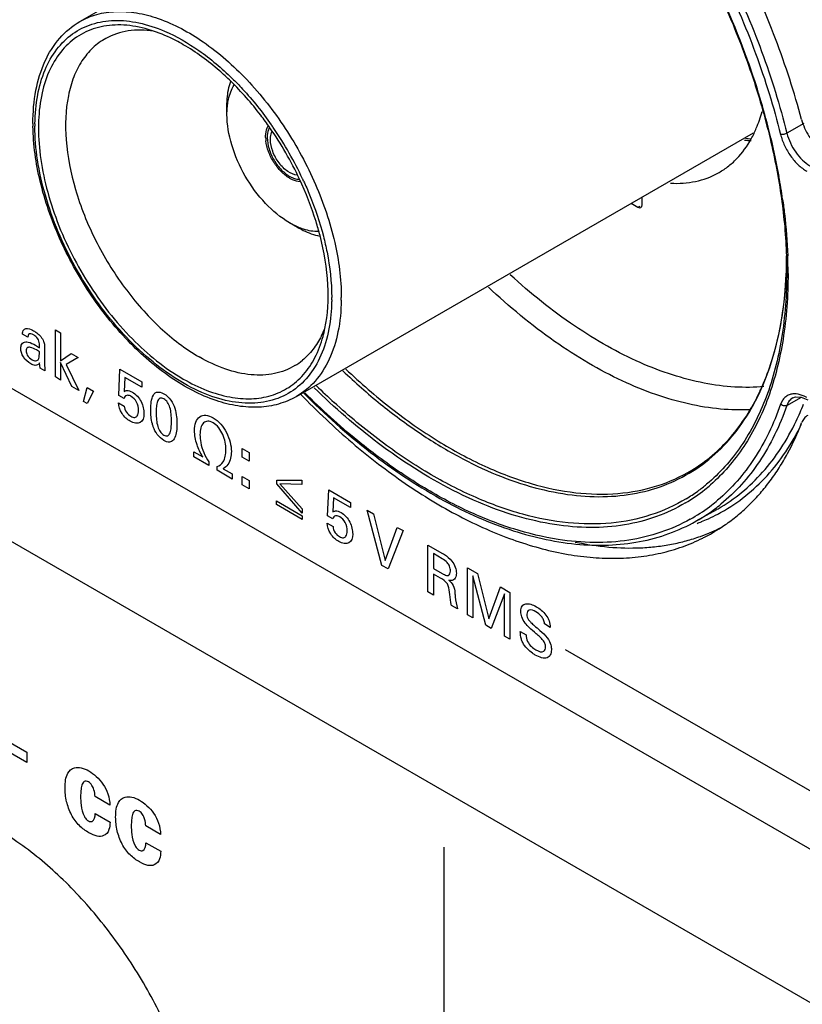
# Model space of a CAD drawing. Header units: inches. Extents: x 0 to 34, y 0 to 22.
# Tile 125 of 136: x 25.728 to 26.24, y 14.675 to 15.319. Entities that reach past the tile are written whole.
import ezdxf

# ---------------------------------------------------------------- set-up
doc = ezdxf.new("R2010")
doc.units = ezdxf.units.IN
doc.header["$LTSCALE"] = 1.87
doc.header["$MEASUREMENT"] = 0
doc.layers.get('0').update_dxf_attribs({"linetype": 'CONTINUOUS'})
doc.layers.add('02___PRT_ALL_AXES', color=7, linetype='CONTINUOUS')
doc.layers.add('SURFACES', color=7, linetype='CONTINUOUS')

msp = doc.modelspace()

# ---------------------------------------------------------------- linework, layer by layer
at = {"color": 40, "linetype": 'CONTINUOUS'}
for p, q in [((22.01252, 17.21976), (27.7666, 13.89743)), ((27.7666, 13.797), (22.01252, 17.11933)), ((25.73288, 15.11135), (25.72941, 15.11335)), ((25.75093, 15.11621), (25.75435, 15.11424)), ((25.75093, 15.08527), (25.75093, 15.11621)), ((25.75435, 15.11424), (25.75435, 15.09593)), ((25.73797, 15.10603), (25.74048, 15.10445)), ((25.74387, 15.10492), (25.74372, 15.09479)), ((25.74048, 15.10169), (25.73848, 15.10297)), ((25.75435, 15.09593), (25.76129, 15.10065)), ((25.76129, 15.10065), (25.76582, 15.09804)), ((25.74088, 15.09107), (25.74055, 15.09445)), ((25.74372, 15.09479), (25.74401, 15.08926)), ((25.76176, 15.07901), (25.75435, 15.09483)), ((25.75435, 15.09483), (25.75435, 15.08329)), ((25.76582, 15.09804), (25.75801, 15.09348)), ((25.75801, 15.09348), (25.7663, 15.07639)), ((25.74401, 15.08926), (25.74088, 15.09107)), ((25.79254, 15.07316), (25.7932, 15.09031)), ((25.7932, 15.09031), (25.80754, 15.08203)), ((25.75435, 15.08329), (25.75093, 15.08527)), ((25.7663, 15.07639), (25.76176, 15.07901)), ((25.79637, 15.08504), (25.79589, 15.07578)), ((25.80754, 15.07859), (25.79637, 15.08504)), ((25.80754, 15.08203), (25.80754, 15.07859)), ((25.76926, 15.06932), (25.77162, 15.07843)), ((25.77162, 15.07843), (25.7759, 15.07595)), ((25.7759, 15.07595), (25.77177, 15.06787)), ((25.79589, 15.07122), (25.79254, 15.07316)), ((25.77177, 15.06787), (25.76926, 15.06932)), ((25.79221, 15.06841), (25.79604, 15.0662)), ((25.84143, 15.03633), (25.84738, 15.03289)), ((25.84143, 15.03301), (25.84143, 15.03633)), ((25.87319, 15.03836), (25.87768, 15.03577)), ((25.87319, 15.03285), (25.87319, 15.03836)), ((25.87768, 15.03577), (25.87768, 15.03026)), ((25.85138, 15.02727), (25.84143, 15.03301)), ((25.84738, 15.03289), (25.84738, 15.03304)), ((25.85138, 15.0297), (25.85138, 15.02727)), ((25.87768, 15.03026), (25.87319, 15.03285)), ((25.85668, 15.02421), (25.85668, 15.02664)), ((25.86663, 15.01846), (25.85668, 15.02421)), ((25.86065, 15.02537), (25.86065, 15.02523)), ((25.86065, 15.02523), (25.86663, 15.02178)), ((25.86663, 15.02178), (25.86663, 15.01846)), ((25.87319, 15.02018), (25.87768, 15.01759)), ((25.87319, 15.01467), (25.87319, 15.02018)), ((25.87768, 15.01208), (25.87319, 15.01467)), ((25.87768, 15.01759), (25.87768, 15.01208)), ((25.89572, 15.01771), (25.91227, 15.01769)), ((25.89572, 15.01529), (25.89572, 15.01771)), ((25.9123, 14.99618), (25.89572, 15.01529)), ((25.91227, 15.01497), (25.89778, 15.01537)), ((25.89778, 15.01537), (25.89778, 15.01529)), ((25.89778, 15.01529), (25.9123, 14.9989)), ((25.91227, 15.01769), (25.91227, 15.01497)), ((25.92908, 14.99432), (25.92975, 15.01147)), ((25.92975, 15.01147), (25.94408, 15.0032)), ((25.89553, 15.00416), (25.91241, 14.99441)), ((25.89553, 15.00182), (25.89553, 15.00416)), ((25.91241, 14.99207), (25.89553, 15.00182)), ((25.93291, 15.0062), (25.93244, 14.99694)), ((25.94408, 14.99975), (25.93291, 15.0062)), ((25.94408, 15.0032), (25.94408, 14.99975)), ((25.9123, 14.9989), (25.9123, 14.99618)), ((25.95504, 14.99815), (25.95914, 14.99578)), ((25.96452, 14.96194), (25.95504, 14.99815)), ((25.95914, 14.99578), (25.96669, 14.96516)), ((25.91241, 14.99441), (25.91241, 14.99207)), ((25.92875, 14.98958), (25.93258, 14.98736)), ((25.93244, 14.99238), (25.92908, 14.99432)), ((25.96669, 14.96516), (25.97465, 14.98682)), ((25.97838, 14.98467), (25.96857, 14.9596)), ((25.97465, 14.98682), (25.97838, 14.98467)), ((25.99471, 14.97525), (26.00422, 14.96975)), ((25.99471, 14.94451), (25.99471, 14.97525)), ((26.00411, 14.96624), (25.99828, 14.9696)), ((25.99828, 14.9696), (25.99828, 14.95994)), ((25.96857, 14.9596), (25.96452, 14.96194)), ((25.99828, 14.95994), (26.00411, 14.95658)), ((26.02052, 14.96034), (26.02705, 14.95657)), ((26.02052, 14.9296), (26.02052, 14.96034)), ((26.02705, 14.95657), (26.03457, 14.9269)), ((26.003, 14.9536), (25.99836, 14.95627)), ((25.99836, 14.95627), (25.99836, 14.9424)), ((26.02411, 14.95503), (26.02411, 14.92754)), ((26.03251, 14.92269), (26.02411, 14.95503)), ((25.99836, 14.9424), (25.99471, 14.94451)), ((26.03457, 14.9269), (26.04227, 14.94778)), ((26.04227, 14.94778), (26.04836, 14.94427)), ((26.04836, 14.94427), (26.04836, 14.91353)), ((26.04475, 14.94329), (26.03601, 14.92066)), ((26.04475, 14.91562), (26.04475, 14.94329)), ((26.01399, 14.93338), (26.01004, 14.93566)), ((26.02411, 14.92754), (26.02052, 14.9296)), ((26.03601, 14.92066), (26.03251, 14.92269)), ((26.05514, 14.9186), (26.05898, 14.91638)), ((26.07475, 14.92136), (26.07092, 14.92358)), ((26.04836, 14.91353), (26.04475, 14.91562)), ((26.08457, 14.90684), (26.5034, 14.66502)), ((25.69184, 14.86301), (25.73235, 14.83962)), ((25.73235, 14.83288), (25.69184, 14.85628)), ((25.73235, 14.83962), (25.73235, 14.83288)), ((25.78654, 14.80495), (25.77692, 14.8105)), ((25.77706, 14.79947), (25.78674, 14.79388)), ((25.81969, 14.78581), (25.81007, 14.79136)), ((25.81021, 14.78033), (25.81989, 14.77474)), ((26.00506, 14.77735), (26.00506, 14.14925))]:
    msp.add_line(p, q, dxfattribs=at)
at = {"color": 7, "linetype": 'CONTINUOUS'}
for p, q in [((25.7669, 15.31796), (26.06454, 15.48982)), ((25.73755, 15.25106), (25.73755, 15.24942)), ((25.89222, 15.25042), (25.89236, 15.25022)), ((26.24065, 15.2513), (26.22957, 15.24488)), ((25.90864, 15.07248), (26.20766, 15.24513)), ((25.90476, 15.21635), (25.90624, 15.21565)), ((25.91264, 15.21511), (25.91274, 15.21489)), ((26.13476, 15.19799), (26.13476, 15.20304)), ((26.12774, 15.19898), (26.13211, 15.19646)), ((26.13211, 15.19646), (26.13345, 15.19718)), ((25.93172, 15.13576), (25.93172, 15.1374)), ((26.22661, 15.06985), (26.22546, 15.06742)), ((26.22674, 15.06662), (26.22546, 15.06742)), ((26.22957, 15.06669), (26.23914, 15.07205)), ((26.23349, 15.07167), (26.2334, 15.07162)), ((26.23894, 15.07213), (26.24317, 15.07038)), ((26.18342, 14.99837), (26.17004, 14.99084))]:
    msp.add_line(p, q, dxfattribs=at)
msp.add_lwpolyline([(26.2334, 15.07162), (26.23513, 15.07228), (26.23894, 15.07213)], dxfattribs=at)
for centre, radius, start, end in [((25.68233, 15.10455), 0.55444, 20.36219, 27.693), ((25.78769, 15.22986), 0.0864, 71.49011, 75.32542), ((25.71177, 15.11616), 0.52279, 19.7472, 20.29115), ((25.7349, 15.12427), 0.49828, 14.48405, 19.76918), ((25.87122, 15.25128), 0.13498, 180.00169, 180.79732), ((25.70148, 15.11653), 0.23116, 25.1601, 34.81474), ((25.70095, 15.11648), 0.2335, 34.27751, 34.94157), ((25.69823, 15.11465), 0.23678, 25.10358, 34.27281), ((25.76968, 15.13384), 0.46222, 13.52383, 14.41276), ((26.20826, 15.31294), 0.07286, 264.93296, 268.39568), ((26.21214, 15.31261), 0.07165, 262.2021, 265.23855), ((26.145, 15.27489), 0.06989, 331.21406, 334.43358), ((25.79155, 15.13902), 0.43975, 10.16495, 13.53391), ((25.70244, 15.11669), 0.2321, 24.66604, 25.0303), ((25.82409, 15.14512), 0.40664, 7.97725, 10.12916), ((25.90795, 15.15395), 0.32149, 0.9119, 1.89952), ((25.90094, 15.15255), 0.32938, 1.87849, 2.11312), ((25.90961, 15.15282), 0.32071, 0.23915, 1.88208), ((25.95021, 15.165), 0.27923, 357.67476, 358.9123), ((25.95107, 15.16497), 0.27836, 357.69219, 358.78187), ((25.91826, 15.15413), 0.31118, 0.00356, 0.9089), ((25.95561, 15.1648), 0.27382, 357.44469, 357.69093), ((25.92118, 15.15293), 0.30914, 0.00015, 0.22773), ((25.80586, 15.13735), 0.13212, 359.25516, 0.0014), ((25.86965, 15.13958), 0.06174, 333.58682, 338.59902), ((25.84457, 15.13409), 0.0845, 344.63981, 348.27698), ((25.88606, 15.1284), 0.04171, 301.17607, 309.49995), ((26.23715, 15.40111), 0.45041, 225.55029, 227.57811), ((26.07404, 15.14031), 0.1522, 335.4431, 336.30007), ((26.07616, 15.13934), 0.14987, 334.83328, 335.44244), ((26.082, 15.12979), 0.17027, 334.47541, 338.54083), ((26.10597, 15.10044), 0.11107, 305.99221, 309.79665), ((26.10547, 15.09963), 0.11275, 308.62863, 311.10557), ((26.10665, 15.09815), 0.11085, 300.64931, 308.63413), ((26.10702, 15.09904), 0.10932, 301.21784, 305.98287), ((26.10906, 15.09341), 0.11635, 307.77882, 310.20326), ((26.11253, 15.09244), 0.11677, 306.81994, 309.22085), ((26.11038, 15.09169), 0.11418, 300.29911, 307.7846), ((26.11355, 15.09107), 0.11506, 300.95899, 306.82233), ((26.13017, 15.09799), 0.11591, 294.4677, 297.90689), ((26.12746, 15.09775), 0.11405, 299.38266, 300.05196), ((26.13052, 15.09732), 0.11515, 297.91019, 299.17428), ((26.11101, 15.09068), 0.11299, 299.31776, 300.27993), ((26.11409, 15.09021), 0.11404, 299.38276, 300.94755), ((26.12919, 15.10026), 0.11838, 290.60889, 292.06319), ((26.12962, 15.09919), 0.11722, 292.06209, 294.46808)]:
    msp.add_arc(centre, radius, start, end, dxfattribs=at)
msp.add_ellipse((26.13211, 15.19952), major_axis=(-0.00188, 0.00325), ratio=0.577156, start_param=-3.926887, end_param=-2.356395, dxfattribs=at)
for points, knots in [([(26.02593, 15.53689), (26.03718, 15.52882), (26.05931, 15.51096), (26.09034, 15.48046), (26.11951, 15.44609), (26.14625, 15.40855), (26.17001, 15.36858), (26.19032, 15.32699), (26.20678, 15.28462), (26.21513, 15.25584), (26.21853, 15.24151)], [0, 0, 0, 0, 0.115512, 0.236849, 0.362637, 0.491281, 0.621079, 0.750276, 0.877124, 1, 1, 1, 1]), ([(26.12538, 15.44868), (26.13713, 15.43337), (26.15914, 15.40142), (26.18718, 15.35067), (26.20975, 15.29811), (26.22099, 15.26203), (26.22546, 15.24405)], [0, 0, 0, 0, 0.252618, 0.506721, 0.757533, 1, 1, 1, 1]), ([(26.12883, 15.45103), (26.14066, 15.4356), (26.16281, 15.4034), (26.19104, 15.35228), (26.21375, 15.29933), (26.22507, 15.26299), (26.22957, 15.24488)], [0, 0, 0, 0, 0.25264, 0.506739, 0.757539, 1, 1, 1, 1]), ([(25.7669, 15.31796), (25.77039, 15.31998), (25.77809, 15.32318), (25.79081, 15.32504), (25.80446, 15.32404), (25.8243, 15.31876), (25.84966, 15.30489), (25.87768, 15.28008), (25.90245, 15.24837), (25.92195, 15.21234), (25.9346, 15.17494), (25.93799, 15.14947), (25.93799, 15.13735)], [0, 0, 0, 0, 0.042859, 0.087488, 0.135321, 0.187285, 0.304551, 0.438224, 0.582572, 0.729729, 0.87132, 1, 1, 1, 1]), ([(25.73625, 15.25128), (25.73625, 15.25854), (25.73736, 15.27244), (25.74308, 15.29164), (25.75279, 15.30743), (25.76197, 15.31511), (25.7669, 15.31796)], [0, 0, 0, 0, 0.284403, 0.541829, 0.777187, 1, 1, 1, 1]), ([(25.73755, 15.25106), (25.73763, 15.25738), (25.73868, 15.26942), (25.74337, 15.28609), (25.75109, 15.29996), (25.76171, 15.31047), (25.77485, 15.31705), (25.78987, 15.31942), (25.80614, 15.31766), (25.81692, 15.31404), (25.82236, 15.3117)], [0, 0, 0, 0, 0.147094, 0.280019, 0.400488, 0.512604, 0.622557, 0.737144, 0.861888, 1, 1, 1, 1]), ([(25.80958, 15.31344), (25.80438, 15.31479), (25.79414, 15.31642), (25.77911, 15.31493), (25.76578, 15.30929), (25.75484, 15.29969), (25.74671, 15.28666), (25.74155, 15.27077), (25.7394, 15.25252), (25.74028, 15.23247), (25.74413, 15.21122), (25.75318, 15.18177), (25.77076, 15.1464), (25.799, 15.11013), (25.82239, 15.09103), (25.83463, 15.08396)], [0, 0, 0, 0, 0.051898, 0.099285, 0.144252, 0.189552, 0.237838, 0.290988, 0.349887, 0.414555, 0.484356, 0.558194, 0.711958, 0.863281, 1, 1, 1, 1]), ([(25.81514, 15.31164), (25.80966, 15.3125), (25.79882, 15.31282), (25.78841, 15.30946), (25.78393, 15.30699)], [0, 0, 0, 0, 0.520429, 1, 1, 1, 1]), ([(25.83463, 15.30286), (25.83302, 15.3038), (25.82674, 15.30724), (25.82014, 15.31011), (25.81512, 15.31179)], [0, 0, 0, 0, 0.26054, 1, 1, 1, 1]), ([(25.82236, 15.3117), (25.83024, 15.30831), (25.84599, 15.29918), (25.85984, 15.28744), (25.86662, 15.28079)], [0, 0, 0, 0, 0.474483, 1, 1, 1, 1]), ([(25.78393, 15.30699), (25.78084, 15.30528), (25.77496, 15.30096), (25.76784, 15.29227), (25.7625, 15.28158), (25.75764, 15.26432), (25.75689, 15.23906), (25.7633, 15.20693), (25.77641, 15.1742), (25.79517, 15.14356), (25.818, 15.1175), (25.83587, 15.10374), (25.84507, 15.09842)], [0, 0, 0, 0, 0.042862, 0.087381, 0.135041, 0.186816, 0.303771, 0.437335, 0.581786, 0.72919, 0.871074, 1, 1, 1, 1]), ([(25.8657, 15.27888), (25.86325, 15.28128), (25.85363, 15.29018), (25.843, 15.29803), (25.83463, 15.30286)], [0, 0, 0, 0, 0.262498, 1, 1, 1, 1]), ([(25.89126, 15.2485), (25.88932, 15.25128), (25.88152, 15.26198), (25.87275, 15.27198), (25.8657, 15.27888)], [0, 0, 0, 0, 0.255374, 1, 1, 1, 1]), ([(25.86662, 15.28079), (25.86893, 15.27853), (25.87816, 15.26902), (25.88647, 15.25863), (25.89222, 15.25042)], [0, 0, 0, 0, 0.244094, 1, 1, 1, 1]), ([(26.20804, 15.24473), (26.20858, 15.24584), (26.21066, 15.25049), (26.21229, 15.25535), (26.21328, 15.25908)], [0, 0, 0, 0, 0.242397, 1, 1, 1, 1]), ([(25.90864, 15.07248), (25.90499, 15.07037), (25.89701, 15.06703), (25.88391, 15.06502), (25.87, 15.06592), (25.85007, 15.07102), (25.82479, 15.08453), (25.79695, 15.1088), (25.77235, 15.13982), (25.75288, 15.17518), (25.74005, 15.21209), (25.73643, 15.23733), (25.73626, 15.2494)], [0, 0, 0, 0, 0.044928, 0.091268, 0.140262, 0.192802, 0.309815, 0.442122, 0.58475, 0.730384, 0.8711, 1, 1, 1, 1]), ([(25.93095, 15.12372), (25.93023, 15.11752), (25.92782, 15.10583), (25.92061, 15.09025), (25.91011, 15.07821), (25.89664, 15.07044), (25.88096, 15.06737), (25.86386, 15.06893), (25.84593, 15.07488), (25.82771, 15.08493), (25.80977, 15.09872), (25.78664, 15.12185), (25.76238, 15.15652), (25.7459, 15.19534), (25.73884, 15.22678), (25.73755, 15.24206), (25.73755, 15.24942)], [0, 0, 0, 0, 0.056375, 0.107027, 0.153508, 0.198443, 0.244932, 0.295594, 0.351975, 0.414518, 0.482798, 0.555773, 0.709473, 0.861971, 0.933534, 1, 1, 1, 1]), ([(25.89104, 15.24856), (25.89079, 15.24811), (25.88984, 15.24605), (25.88955, 15.24374), (25.88955, 15.24199)], [0, 0, 0, 0, 0.227201, 1, 1, 1, 1]), ([(25.88955, 15.24199), (25.88955, 15.23953), (25.89049, 15.23434), (25.89377, 15.22708), (25.89854, 15.22075), (25.90262, 15.21748), (25.90476, 15.21635)], [0, 0, 0, 0, 0.23851, 0.50266, 0.76538, 1, 1, 1, 1]), ([(25.89163, 15.24079), (25.89163, 15.2413), (25.89172, 15.24315), (25.89217, 15.24501), (25.8928, 15.2462)], [0, 0, 0, 0, 0.273647, 1, 1, 1, 1]), ([(25.90913, 15.21741), (25.90697, 15.21758), (25.90232, 15.21974), (25.89687, 15.22536), (25.89286, 15.23265), (25.89163, 15.23816), (25.89163, 15.24079)], [0, 0, 0, 0, 0.208616, 0.468808, 0.747068, 1, 1, 1, 1]), ([(26.18433, 15.21869), (26.18659, 15.21992), (26.19094, 15.22276), (26.19887, 15.22984), (26.20363, 15.23647), (26.20625, 15.24123)], [0, 0, 0, 0, 0.242264, 0.487695, 1, 1, 1, 1]), ([(26.21853, 15.24151), (26.22161, 15.22856), (26.2265, 15.20307), (26.22885, 15.17721), (26.22926, 15.16461)], [0, 0, 0, 0, 0.513621, 1, 1, 1, 1]), ([(26.22957, 15.24488), (26.22927, 15.24471), (26.22858, 15.24441), (26.22751, 15.24411), (26.22645, 15.24397), (26.22576, 15.24399), (26.22546, 15.24405)], [0, 0, 0, 0, 0.248116, 0.52094, 0.782589, 1, 1, 1, 1]), ([(26.22546, 15.24405), (26.22608, 15.24157), (26.22786, 15.23665), (26.23178, 15.22992), (26.23667, 15.22417), (26.24055, 15.22114), (26.24255, 15.21998)], [0, 0, 0, 0, 0.254048, 0.516236, 0.769867, 1, 1, 1, 1]), ([(26.22957, 15.24488), (26.23012, 15.24269), (26.23169, 15.23835), (26.23515, 15.23241), (26.23946, 15.22734), (26.24288, 15.22466), (26.24466, 15.22364)], [0, 0, 0, 0, 0.254051, 0.516216, 0.769834, 1, 1, 1, 1]), ([(25.90624, 15.21565), (25.9066, 15.2155), (25.90796, 15.215), (25.90941, 15.21472), (25.91047, 15.21469)], [0, 0, 0, 0, 0.267069, 1, 1, 1, 1]), ([(25.92412, 15.17785), (25.92332, 15.18095), (25.91973, 15.19356), (25.91491, 15.20583), (25.9107, 15.2148)], [0, 0, 0, 0, 0.244054, 1, 1, 1, 1]), ([(26.1535, 15.21216), (26.15895, 15.21187), (26.16968, 15.21252), (26.17982, 15.21621), (26.18433, 15.21869)], [0, 0, 0, 0, 0.514768, 1, 1, 1, 1]), ([(25.91336, 15.21355), (25.91473, 15.21058), (25.91983, 15.19883), (25.92393, 15.18664), (25.92631, 15.1774)], [0, 0, 0, 0, 0.255223, 1, 1, 1, 1]), ([(26.22679, 15.20155), (26.22723, 15.19843), (26.22879, 15.18619), (26.22976, 15.17388), (26.2301, 15.1647)], [0, 0, 0, 0, 0.255498, 1, 1, 1, 1]), ([(25.92731, 15.11692), (25.92927, 15.1263), (25.93029, 15.147), (25.92684, 15.16731), (25.92412, 15.17785)], [0, 0, 0, 0, 0.468221, 1, 1, 1, 1]), ([(25.92631, 15.1774), (25.92719, 15.17397), (25.93018, 15.16084), (25.93172, 15.14734), (25.93172, 15.1374)], [0, 0, 0, 0, 0.26254, 1, 1, 1, 1]), ([(25.93905, 15.08927), (25.94698, 15.08172), (25.96305, 15.06752), (25.98823, 15.04875), (26.01367, 15.03318), (26.03906, 15.021), (26.06407, 15.0124), (26.08839, 15.00748), (26.11172, 15.00635), (26.13374, 15.00905), (26.15413, 15.01561), (26.17258, 15.02593), (26.18876, 15.03987), (26.20246, 15.05716), (26.2135, 15.07755), (26.22177, 15.10073), (26.22719, 15.1264), (26.22883, 15.14438), (26.22921, 15.15367)], [0, 0, 0, 0, 0.081186, 0.158851, 0.232562, 0.302045, 0.367205, 0.428197, 0.485431, 0.53964, 0.591836, 0.643274, 0.695301, 0.749177, 0.805957, 0.866425, 0.931079, 1, 1, 1, 1]), ([(26.21458, 15.07896), (26.20823, 15.07839), (26.19507, 15.07827), (26.17496, 15.08092), (26.15421, 15.08636), (26.13301, 15.09451), (26.11159, 15.10531), (26.08237, 15.12344), (26.06174, 15.14007), (26.04853, 15.15223)], [0, 0, 0, 0, 0.102591, 0.210834, 0.325534, 0.4471, 0.575652, 0.710988, 1, 1, 1, 1]), ([(26.22944, 15.15415), (26.22944, 15.13957), (26.22747, 15.11165), (26.21769, 15.07275), (26.20369, 15.04476), (26.18937, 15.02643), (26.1813, 15.01863), (26.17706, 15.01511)], [0, 0, 0, 0, 0.28576, 0.545424, 0.781081, 0.892116, 1, 1, 1, 1]), ([(26.23032, 15.15293), (26.23032, 15.13852), (26.22841, 15.11093), (26.21894, 15.07242), (26.20541, 15.04456), (26.19153, 15.02615), (26.18371, 15.01826), (26.1796, 15.01468)], [0, 0, 0, 0, 0.285204, 0.544823, 0.780846, 0.892055, 1, 1, 1, 1]), ([(26.2134, 15.07913), (26.21575, 15.08447), (26.22454, 15.10805), (26.2283, 15.13331), (26.22916, 15.15259)], [0, 0, 0, 0, 0.232132, 1, 1, 1, 1]), ([(26.20606, 15.06387), (26.19941, 15.06352), (26.18566, 15.06387), (26.16474, 15.06728), (26.14319, 15.07354), (26.12125, 15.08257), (26.09912, 15.09428), (26.06901, 15.1137), (26.0478, 15.13132), (26.03422, 15.14416)], [0, 0, 0, 0, 0.102711, 0.211208, 0.32618, 0.447959, 0.576593, 0.711832, 1, 1, 1, 1]), ([(25.93797, 15.13563), (25.93788, 15.12864), (25.93666, 15.11534), (25.93104, 15.0971), (25.92181, 15.08229), (25.91322, 15.07512), (25.90863, 15.07248)], [0, 0, 0, 0, 0.288946, 0.547867, 0.7814, 1, 1, 1, 1]), ([(25.93172, 15.13576), (25.9317, 15.13473), (25.9316, 15.13071), (25.9313, 15.12669), (25.93095, 15.12372)], [0, 0, 0, 0, 0.255417, 1, 1, 1, 1]), ([(25.83463, 15.08396), (25.83956, 15.08111), (25.84938, 15.07629), (25.86443, 15.07179), (25.8788, 15.0705), (25.89213, 15.07256), (25.90396, 15.078), (25.91384, 15.08664), (25.92145, 15.09812), (25.92476, 15.10699), (25.92606, 15.1117)], [0, 0, 0, 0, 0.150365, 0.287585, 0.412706, 0.528566, 0.639782, 0.75204, 0.870774, 1, 1, 1, 1]), ([(25.92495, 15.11212), (25.9234, 15.10902), (25.91984, 15.10323), (25.91513, 15.09831), (25.91259, 15.09622)], [0, 0, 0, 0, 0.513429, 1, 1, 1, 1]), ([(25.90765, 15.09272), (25.90357, 15.09025), (25.89413, 15.08663), (25.87836, 15.08607), (25.86153, 15.09005), (25.85058, 15.09524), (25.84507, 15.09842)], [0, 0, 0, 0, 0.217817, 0.450683, 0.70981, 1, 1, 1, 1]), ([(25.94102, 15.09039), (25.95053, 15.08135), (25.96983, 15.06458), (26.00026, 15.04318), (26.03089, 15.02653), (26.06117, 15.01497), (26.09056, 15.00873), (26.11854, 15.00802), (26.14454, 15.01292), (26.16025, 15.02), (26.16742, 15.02434)], [0, 0, 0, 0, 0.15603, 0.303602, 0.441645, 0.569637, 0.687826, 0.79734, 0.900355, 1, 1, 1, 1]), ([(25.91334, 15.07485), (25.9271, 15.06097), (25.95526, 15.03575), (26.00039, 15.00534), (26.04567, 14.98456), (26.0766, 14.97736), (26.09144, 14.9759)], [0, 0, 0, 0, 0.282763, 0.545212, 0.784345, 1, 1, 1, 1]), ([(25.96035, 15.0344), (25.95637, 15.03741), (25.94026, 15.05011), (25.92507, 15.06398), (25.91411, 15.07497)], [0, 0, 0, 0, 0.24337, 1, 1, 1, 1]), ([(25.97665, 15.03155), (25.97178, 15.03486), (25.95196, 15.04909), (25.93351, 15.0652), (25.9203, 15.07818)], [0, 0, 0, 0, 0.241132, 1, 1, 1, 1]), ([(26.16742, 15.02434), (26.1721, 15.02718), (26.18111, 15.0337), (26.1931, 15.04563), (26.20352, 15.05969), (26.20922, 15.07012), (26.2118, 15.07561)], [0, 0, 0, 0, 0.238841, 0.482893, 0.735578, 1, 1, 1, 1]), ([(26.23563, 15.07415), (26.23471, 15.07424), (26.23291, 15.07421), (26.23035, 15.07345), (26.22817, 15.07197), (26.22707, 15.0706), (26.22661, 15.06985)], [0, 0, 0, 0, 0.261866, 0.507024, 0.74841, 1, 1, 1, 1]), ([(26.24255, 15.07175), (26.24198, 15.07208), (26.2398, 15.07322), (26.2374, 15.07398), (26.23563, 15.07415)], [0, 0, 0, 0, 0.271723, 1, 1, 1, 1]), ([(26.16368, 15.00555), (26.15638, 15.00113), (26.14043, 14.99388), (26.11406, 14.98865), (26.0857, 14.98899), (26.05588, 14.99482), (26.02512, 15.00596), (25.99394, 15.02218), (25.96286, 15.04317), (25.94308, 15.05969), (25.93331, 15.06861)], [0, 0, 0, 0, 0.100361, 0.203938, 0.313753, 0.431947, 0.559688, 0.697304, 0.844386, 1, 1, 1, 1]), ([(26.22546, 15.06742), (26.22324, 15.06105), (26.21821, 15.04882), (26.20869, 15.0319), (26.19744, 15.017), (26.18874, 15.00841), (26.18416, 15.00455)], [0, 0, 0, 0, 0.266052, 0.520098, 0.763874, 1, 1, 1, 1]), ([(26.22957, 15.06669), (26.22727, 15.06009), (26.22204, 15.04743), (26.21209, 15.02995), (26.2003, 15.01464), (26.19116, 15.0059), (26.18636, 15.00198)], [0, 0, 0, 0, 0.266369, 0.520418, 0.764014, 1, 1, 1, 1]), ([(26.22957, 15.06669), (26.22938, 15.06659), (26.22847, 15.06624), (26.22743, 15.06635), (26.22674, 15.06662)], [0, 0, 0, 0, 0.229662, 1, 1, 1, 1]), ([(26.2334, 15.07162), (26.23252, 15.07112), (26.2309, 15.06966), (26.22994, 15.06774), (26.22957, 15.06669)], [0, 0, 0, 0, 0.47733, 1, 1, 1, 1]), ([(26.18458, 14.99903), (26.18997, 15.00215), (26.20036, 15.00936), (26.21418, 15.02271), (26.22616, 15.03849), (26.2327, 15.05025), (26.23565, 15.05642)], [0, 0, 0, 0, 0.239925, 0.484099, 0.736452, 1, 1, 1, 1]), ([(26.18665, 14.99678), (26.19219, 14.99987), (26.20286, 15.00705), (26.21708, 15.02044), (26.22941, 15.03635), (26.23615, 15.04824), (26.2392, 15.05449)], [0, 0, 0, 0, 0.240251, 0.484447, 0.736641, 1, 1, 1, 1]), ([(26.07987, 14.9789), (26.07003, 14.98043), (26.04985, 14.98533), (26.01988, 14.99718), (25.98961, 15.01361), (25.97007, 15.02704), (25.96035, 15.0344)], [0, 0, 0, 0, 0.224729, 0.466312, 0.725005, 1, 1, 1, 1]), ([(26.16316, 15.00278), (26.15714, 14.99921), (26.14424, 14.99316), (26.1232, 14.9878), (26.10068, 14.98612), (26.07697, 14.98815), (26.05235, 14.99379), (26.0177, 15.00642), (25.99277, 15.02057), (25.97665, 15.03155)], [0, 0, 0, 0, 0.105524, 0.213404, 0.325867, 0.444696, 0.571103, 0.705785, 1, 1, 1, 1]), ([(26.16634, 14.99216), (26.1602, 14.98872), (26.1471, 14.9829), (26.12584, 14.97779), (26.10314, 14.97631), (26.0877, 14.97768), (26.07987, 14.9789)], [0, 0, 0, 0, 0.237111, 0.479859, 0.732926, 1, 1, 1, 1]), ([(26.09144, 14.9759), (26.09853, 14.9752), (26.11254, 14.97471), (26.13307, 14.97695), (26.1524, 14.98218), (26.16439, 14.98765), (26.17004, 14.99084)], [0, 0, 0, 0, 0.26349, 0.515847, 0.760187, 1, 1, 1, 1]), ([(25.75592, 14.50083), (25.75592, 14.51726), (25.75127, 14.55182), (25.73395, 14.60249), (25.70729, 14.65119), (25.6735, 14.69382), (25.63539, 14.72688), (25.60097, 14.74498), (25.5742, 14.75138), (25.55586, 14.75214), (25.53888, 14.74894), (25.52872, 14.74414), (25.52413, 14.74119)], [0, 0, 0, 0, 0.129248, 0.271533, 0.419274, 0.563863, 0.697276, 0.813799, 0.865311, 0.912738, 0.957117, 1, 1, 1, 1])]:
    msp.add_open_spline(points, degree=3, knots=knots, dxfattribs=at)
at = {"color": 40, "linetype": 'CONTINUOUS'}
for points, knots in [([(25.72941, 15.11335), (25.72944, 15.11363), (25.72957, 15.11499), (25.73006, 15.11615), (25.73071, 15.11665)], [0, 0, 0, 0, 0.208121, 1, 1, 1, 1]), ([(25.73071, 15.11665), (25.73178, 15.1174), (25.73406, 15.11687), (25.73616, 15.1158), (25.73668, 15.1155)], [0, 0, 0, 0, 0.754246, 1, 1, 1, 1]), ([(25.73661, 15.11282), (25.73547, 15.11347), (25.73334, 15.11402), (25.73291, 15.11207), (25.73288, 15.11135)], [0, 0, 0, 0, 0.639364, 1, 1, 1, 1]), ([(25.73981, 15.10956), (25.73928, 15.11068), (25.73802, 15.1119), (25.73688, 15.11266), (25.73661, 15.11282)], [0, 0, 0, 0, 0.763197, 1, 1, 1, 1]), ([(25.73668, 15.1155), (25.73735, 15.11511), (25.7397, 15.11356), (25.74243, 15.11081), (25.74324, 15.10856)], [0, 0, 0, 0, 0.279939, 1, 1, 1, 1]), ([(25.72831, 15.10394), (25.72831, 15.10499), (25.72877, 15.1073), (25.73045, 15.10823), (25.73156, 15.10833)], [0, 0, 0, 0, 0.417261, 1, 1, 1, 1]), ([(25.73156, 15.10833), (25.73207, 15.10836), (25.73414, 15.10806), (25.73637, 15.10695), (25.73797, 15.10603)], [0, 0, 0, 0, 0.267469, 1, 1, 1, 1]), ([(25.73848, 15.10297), (25.73719, 15.10371), (25.73513, 15.10476), (25.73243, 15.10488), (25.73182, 15.10337), (25.73182, 15.10247)], [0, 0, 0, 0, 0.45856, 0.724902, 1, 1, 1, 1]), ([(25.74048, 15.10445), (25.74048, 15.10503), (25.74048, 15.10659), (25.74038, 15.10843), (25.73981, 15.10956)], [0, 0, 0, 0, 0.35709, 1, 1, 1, 1]), ([(25.74324, 15.10856), (25.74337, 15.10819), (25.74378, 15.10692), (25.74387, 15.10571), (25.74387, 15.10492)], [0, 0, 0, 0, 0.294757, 1, 1, 1, 1]), ([(25.73484, 15.09388), (25.73313, 15.09486), (25.72969, 15.0977), (25.72831, 15.10232), (25.72831, 15.10394)], [0, 0, 0, 0, 0.547385, 1, 1, 1, 1]), ([(25.73182, 15.10247), (25.73182, 15.10163), (25.73248, 15.09902), (25.73455, 15.09719), (25.73565, 15.09656)], [0, 0, 0, 0, 0.398442, 1, 1, 1, 1]), ([(25.73959, 15.09658), (25.73977, 15.09681), (25.74052, 15.09812), (25.74044, 15.10018), (25.74048, 15.10169)], [0, 0, 0, 0, 0.206711, 1, 1, 1, 1]), ([(25.74055, 15.09445), (25.73991, 15.09345), (25.73817, 15.09233), (25.73579, 15.09332), (25.73484, 15.09388)], [0, 0, 0, 0, 0.585461, 1, 1, 1, 1]), ([(25.73565, 15.09656), (25.73644, 15.0961), (25.73801, 15.09552), (25.73919, 15.0961), (25.73959, 15.09658)], [0, 0, 0, 0, 0.519016, 1, 1, 1, 1]), ([(25.79589, 15.07578), (25.79645, 15.0761), (25.798, 15.07673), (25.80007, 15.07609), (25.80128, 15.07539)], [0, 0, 0, 0, 0.395344, 1, 1, 1, 1]), ([(25.79707, 15.07301), (25.79689, 15.07291), (25.79636, 15.07249), (25.79606, 15.07175), (25.79589, 15.07122)], [0, 0, 0, 0, 0.306147, 1, 1, 1, 1]), ([(25.8005, 15.07256), (25.80015, 15.07276), (25.79891, 15.07336), (25.7977, 15.07338), (25.79707, 15.07301)], [0, 0, 0, 0, 0.282288, 1, 1, 1, 1]), ([(25.80533, 15.06343), (25.80533, 15.06507), (25.80469, 15.0689), (25.80177, 15.07183), (25.8005, 15.07256)], [0, 0, 0, 0, 0.527761, 1, 1, 1, 1]), ([(25.80128, 15.07539), (25.80242, 15.07473), (25.80462, 15.073), (25.80804, 15.06793), (25.80891, 15.06365), (25.80891, 15.06128)], [0, 0, 0, 0, 0.271907, 0.512022, 1, 1, 1, 1]), ([(25.81335, 15.06361), (25.81335, 15.06505), (25.81347, 15.06819), (25.81432, 15.07258), (25.81684, 15.07608), (25.82023, 15.07531), (25.8219, 15.07434)], [0, 0, 0, 0, 0.208047, 0.465164, 0.719834, 1, 1, 1, 1]), ([(25.8219, 15.07434), (25.82349, 15.07343), (25.82665, 15.07067), (25.82933, 15.06467), (25.8303, 15.05933), (25.83045, 15.05598), (25.83045, 15.05442)], [0, 0, 0, 0, 0.272843, 0.515097, 0.767093, 1, 1, 1, 1]), ([(25.7998, 15.05636), (25.79796, 15.05743), (25.79397, 15.06081), (25.79229, 15.06626), (25.79221, 15.06841)], [0, 0, 0, 0, 0.503309, 1, 1, 1, 1]), ([(25.79604, 15.0662), (25.79607, 15.06498), (25.79715, 15.06193), (25.7993, 15.06015), (25.80028, 15.05958)], [0, 0, 0, 0, 0.515596, 1, 1, 1, 1]), ([(25.82194, 15.07091), (25.82099, 15.07146), (25.81896, 15.07178), (25.81753, 15.06925), (25.81697, 15.06581), (25.81689, 15.06315), (25.81689, 15.06178)], [0, 0, 0, 0, 0.222522, 0.452496, 0.721552, 1, 1, 1, 1]), ([(25.82688, 15.0561), (25.82688, 15.05772), (25.82678, 15.0607), (25.82613, 15.06493), (25.82458, 15.06879), (25.82278, 15.07043), (25.82194, 15.07091)], [0, 0, 0, 0, 0.331009, 0.596069, 0.801628, 1, 1, 1, 1]), ([(25.80891, 15.06128), (25.80891, 15.05868), (25.80718, 15.05396), (25.80217, 15.055), (25.7998, 15.05636)], [0, 0, 0, 0, 0.487278, 1, 1, 1, 1]), ([(25.80028, 15.05958), (25.8012, 15.05905), (25.80295, 15.05846), (25.80495, 15.0599), (25.80533, 15.06203), (25.80533, 15.06343)], [0, 0, 0, 0, 0.319083, 0.577236, 1, 1, 1, 1]), ([(25.815, 15.05257), (25.81477, 15.05324), (25.8136, 15.05709), (25.81335, 15.06078), (25.81335, 15.06361)], [0, 0, 0, 0, 0.174913, 1, 1, 1, 1]), ([(25.81689, 15.06178), (25.81689, 15.06025), (25.817, 15.05737), (25.81767, 15.05324), (25.81921, 15.04941), (25.82102, 15.04773), (25.82187, 15.04724)], [0, 0, 0, 0, 0.319711, 0.585191, 0.796552, 1, 1, 1, 1]), ([(25.842, 15.0502), (25.842, 15.05412), (25.84371, 15.05929), (25.84924, 15.06069), (25.85252, 15.05954), (25.85418, 15.05859)], [0, 0, 0, 0, 0.511773, 0.750787, 1, 1, 1, 1]), ([(25.82187, 15.04724), (25.82278, 15.04671), (25.82474, 15.0464), (25.82618, 15.0488), (25.82678, 15.05214), (25.82688, 15.05474), (25.82688, 15.0561)], [0, 0, 0, 0, 0.220246, 0.449344, 0.71821, 1, 1, 1, 1]), ([(25.83045, 15.05442), (25.83045, 15.05285), (25.83032, 15.04826), (25.82892, 15.04406), (25.82691, 15.04305)], [0, 0, 0, 0, 0.330265, 1, 1, 1, 1]), ([(25.85413, 15.05525), (25.85292, 15.05595), (25.85045, 15.05671), (25.84652, 15.05488), (25.84555, 15.0506), (25.84555, 15.04745)], [0, 0, 0, 0, 0.236574, 0.468937, 1, 1, 1, 1]), ([(25.86255, 15.03782), (25.86254, 15.03934), (25.86217, 15.04255), (25.86064, 15.04752), (25.85793, 15.0523), (25.85539, 15.05452), (25.85413, 15.05525)], [0, 0, 0, 0, 0.258424, 0.511489, 0.751339, 1, 1, 1, 1]), ([(25.85418, 15.05859), (25.85588, 15.0576), (25.85923, 15.05485), (25.86445, 15.04704), (25.86607, 15.04025), (25.86607, 15.03654)], [0, 0, 0, 0, 0.261603, 0.505441, 1, 1, 1, 1]), ([(25.82183, 15.04373), (25.82034, 15.04459), (25.81746, 15.0472), (25.81558, 15.05088), (25.815, 15.05257)], [0, 0, 0, 0, 0.532598, 1, 1, 1, 1]), ([(25.84738, 15.03304), (25.84583, 15.03551), (25.84302, 15.04144), (25.842, 15.04735), (25.842, 15.0502)], [0, 0, 0, 0, 0.455607, 1, 1, 1, 1]), ([(25.84555, 15.04745), (25.84555, 15.04582), (25.84608, 15.04017), (25.84861, 15.03332), (25.85138, 15.0297)], [0, 0, 0, 0, 0.3004, 1, 1, 1, 1]), ([(25.82691, 15.04305), (25.82649, 15.04284), (25.82499, 15.04243), (25.8231, 15.043), (25.82183, 15.04373)], [0, 0, 0, 0, 0.312582, 1, 1, 1, 1]), ([(25.85668, 15.02664), (25.8584, 15.02693), (25.86162, 15.02955), (25.86255, 15.03467), (25.86255, 15.03782)], [0, 0, 0, 0, 0.428857, 1, 1, 1, 1]), ([(25.86607, 15.03654), (25.86607, 15.03498), (25.86556, 15.03), (25.86313, 15.02633), (25.86065, 15.02537)], [0, 0, 0, 0, 0.294181, 1, 1, 1, 1]), ([(25.93244, 14.99694), (25.93299, 14.99726), (25.93454, 14.99789), (25.93661, 14.99726), (25.93782, 14.99656)], [0, 0, 0, 0, 0.394893, 1, 1, 1, 1]), ([(25.93782, 14.99656), (25.93896, 14.9959), (25.94116, 14.99417), (25.94457, 14.9891), (25.94545, 14.98481), (25.94545, 14.98244)], [0, 0, 0, 0, 0.271907, 0.512022, 1, 1, 1, 1]), ([(25.93634, 14.97753), (25.9345, 14.97859), (25.93051, 14.98197), (25.92882, 14.98743), (25.92875, 14.98958)], [0, 0, 0, 0, 0.503309, 1, 1, 1, 1]), ([(25.93362, 14.99417), (25.93344, 14.99407), (25.9329, 14.99366), (25.9326, 14.99292), (25.93244, 14.99238)], [0, 0, 0, 0, 0.307105, 1, 1, 1, 1]), ([(25.93704, 14.99372), (25.93669, 14.99393), (25.93545, 14.99452), (25.93424, 14.99454), (25.93362, 14.99417)], [0, 0, 0, 0, 0.282754, 1, 1, 1, 1]), ([(25.94187, 14.98459), (25.94187, 14.98623), (25.94123, 14.99006), (25.93831, 14.99299), (25.93704, 14.99372)], [0, 0, 0, 0, 0.52762, 1, 1, 1, 1]), ([(25.93258, 14.98736), (25.93261, 14.98614), (25.93369, 14.98309), (25.93585, 14.98131), (25.93682, 14.98074)], [0, 0, 0, 0, 0.515463, 1, 1, 1, 1]), ([(25.94545, 14.98244), (25.94545, 14.97985), (25.94372, 14.97512), (25.93871, 14.97616), (25.93634, 14.97753)], [0, 0, 0, 0, 0.487278, 1, 1, 1, 1]), ([(25.93682, 14.98074), (25.93774, 14.98021), (25.93949, 14.97962), (25.94149, 14.98106), (25.94187, 14.98319), (25.94187, 14.98459)], [0, 0, 0, 0, 0.319084, 0.577227, 1, 1, 1, 1]), ([(26.00422, 14.96975), (26.00464, 14.96951), (26.00672, 14.96829), (26.00893, 14.96663), (26.01034, 14.96477)], [0, 0, 0, 0, 0.200178, 1, 1, 1, 1]), ([(26.00942, 14.95819), (26.00942, 14.95918), (26.00914, 14.9612), (26.00702, 14.96445), (26.00519, 14.96561), (26.00411, 14.96624)], [0, 0, 0, 0, 0.330369, 0.581881, 1, 1, 1, 1]), ([(26.01034, 14.96477), (26.01126, 14.96357), (26.01281, 14.9608), (26.01329, 14.95801), (26.01329, 14.95681)], [0, 0, 0, 0, 0.50996, 1, 1, 1, 1]), ([(26.00411, 14.95658), (26.0043, 14.95647), (26.00548, 14.95582), (26.00676, 14.95514), (26.00761, 14.95524)], [0, 0, 0, 0, 0.163069, 1, 1, 1, 1]), ([(26.00761, 14.95524), (26.00779, 14.95525), (26.00888, 14.95551), (26.00942, 14.9569), (26.00942, 14.95819)], [0, 0, 0, 0, 0.153902, 1, 1, 1, 1]), ([(26.01329, 14.95681), (26.01329, 14.95628), (26.01314, 14.95439), (26.0123, 14.95296), (26.01141, 14.95245)], [0, 0, 0, 0, 0.265739, 1, 1, 1, 1]), ([(26.00883, 14.94449), (26.00867, 14.94618), (26.00809, 14.95052), (26.00452, 14.95272), (26.003, 14.9536)], [0, 0, 0, 0, 0.479224, 1, 1, 1, 1]), ([(26.01141, 14.95245), (26.01115, 14.95229), (26.01022, 14.95192), (26.00907, 14.95205), (26.00827, 14.95225)], [0, 0, 0, 0, 0.310362, 1, 1, 1, 1]), ([(26.00827, 14.95225), (26.00932, 14.95134), (26.01169, 14.94876), (26.01219, 14.94552), (26.01233, 14.944)], [0, 0, 0, 0, 0.463674, 1, 1, 1, 1]), ([(26.01004, 14.93566), (26.00987, 14.93634), (26.00933, 14.93935), (26.00906, 14.94224), (26.00883, 14.94449)], [0, 0, 0, 0, 0.225436, 1, 1, 1, 1]), ([(26.01233, 14.944), (26.01242, 14.9431), (26.01273, 14.93965), (26.01329, 14.93607), (26.01399, 14.93338)], [0, 0, 0, 0, 0.261363, 1, 1, 1, 1]), ([(26.05551, 14.93175), (26.05551, 14.93314), (26.05605, 14.93559), (26.05864, 14.93706), (26.06198, 14.93668), (26.06441, 14.93559), (26.06565, 14.93488)], [0, 0, 0, 0, 0.253833, 0.48907, 0.738004, 1, 1, 1, 1]), ([(26.05828, 14.92411), (26.05736, 14.92536), (26.05588, 14.92805), (26.05551, 14.93068), (26.05551, 14.93175)], [0, 0, 0, 0, 0.544984, 1, 1, 1, 1]), ([(26.06531, 14.9315), (26.06382, 14.93236), (26.06154, 14.93326), (26.05966, 14.93192), (26.05942, 14.93063), (26.05942, 14.92992)], [0, 0, 0, 0, 0.552743, 0.773296, 1, 1, 1, 1]), ([(26.07092, 14.92358), (26.07088, 14.92441), (26.07056, 14.92615), (26.06857, 14.92938), (26.06658, 14.93077), (26.06531, 14.9315)], [0, 0, 0, 0, 0.274374, 0.507589, 1, 1, 1, 1]), ([(26.06565, 14.93488), (26.06619, 14.93457), (26.06883, 14.9329), (26.07169, 14.93018), (26.07313, 14.92753)], [0, 0, 0, 0, 0.201954, 1, 1, 1, 1]), ([(26.05942, 14.92992), (26.05942, 14.92933), (26.05956, 14.92808), (26.06062, 14.92608), (26.06225, 14.92431), (26.0635, 14.92321), (26.06421, 14.9226)], [0, 0, 0, 0, 0.225052, 0.42883, 0.676028, 1, 1, 1, 1]), ([(26.07313, 14.92753), (26.07347, 14.92691), (26.07444, 14.92479), (26.07468, 14.9227), (26.07475, 14.92136)], [0, 0, 0, 0, 0.308519, 1, 1, 1, 1]), ([(26.05669, 14.91149), (26.05634, 14.91222), (26.05535, 14.91469), (26.05514, 14.91707), (26.05514, 14.9186)], [0, 0, 0, 0, 0.303479, 1, 1, 1, 1]), ([(26.0655, 14.91721), (26.06395, 14.91855), (26.06149, 14.92061), (26.05906, 14.92304), (26.05828, 14.92411)], [0, 0, 0, 0, 0.626907, 1, 1, 1, 1]), ([(26.06421, 14.9226), (26.06548, 14.92149), (26.06838, 14.91896), (26.07138, 14.91632), (26.0728, 14.9144)], [0, 0, 0, 0, 0.433445, 1, 1, 1, 1]), ([(26.06495, 14.90323), (26.06433, 14.90359), (26.06141, 14.90543), (26.05813, 14.90852), (26.05669, 14.91149)], [0, 0, 0, 0, 0.208268, 1, 1, 1, 1]), ([(26.05898, 14.91638), (26.05902, 14.91503), (26.05962, 14.91073), (26.06346, 14.90771), (26.06539, 14.90659)], [0, 0, 0, 0, 0.37304, 1, 1, 1, 1]), ([(26.07162, 14.90848), (26.07162, 14.90921), (26.0714, 14.9108), (26.0699, 14.91318), (26.06787, 14.91517), (26.06635, 14.91648), (26.0655, 14.91721)], [0, 0, 0, 0, 0.226794, 0.433037, 0.684822, 1, 1, 1, 1]), ([(26.0728, 14.9144), (26.07381, 14.91305), (26.07519, 14.91024), (26.07546, 14.9077), (26.07546, 14.90674)], [0, 0, 0, 0, 0.592977, 1, 1, 1, 1]), ([(26.07546, 14.90674), (26.07546, 14.90545), (26.07503, 14.90308), (26.07188, 14.90023), (26.06767, 14.90166), (26.06495, 14.90323)], [0, 0, 0, 0, 0.226272, 0.44957, 1, 1, 1, 1]), ([(26.06539, 14.90659), (26.06723, 14.90553), (26.07057, 14.90444), (26.07162, 14.90731), (26.07162, 14.90848)], [0, 0, 0, 0, 0.643348, 1, 1, 1, 1]), ([(25.75723, 14.81628), (25.75723, 14.81987), (25.75801, 14.82586), (25.76371, 14.8307), (25.76957, 14.82922), (25.77288, 14.8273)], [0, 0, 0, 0, 0.357509, 0.618764, 1, 1, 1, 1]), ([(25.77288, 14.8273), (25.77607, 14.82546), (25.78125, 14.82089), (25.78582, 14.81199), (25.78653, 14.80724), (25.78654, 14.80495)], [0, 0, 0, 0, 0.465934, 0.71154, 1, 1, 1, 1]), ([(25.76147, 14.79859), (25.76002, 14.80138), (25.75774, 14.80764), (25.75723, 14.81343), (25.75723, 14.81628)], [0, 0, 0, 0, 0.473701, 1, 1, 1, 1]), ([(25.77261, 14.82011), (25.77162, 14.82068), (25.76948, 14.82082), (25.76812, 14.81801), (25.76754, 14.81457), (25.76744, 14.812), (25.76744, 14.81077)], [0, 0, 0, 0, 0.230696, 0.478419, 0.752901, 1, 1, 1, 1]), ([(25.77692, 14.8105), (25.77679, 14.81196), (25.77649, 14.81438), (25.77502, 14.81807), (25.77341, 14.81965), (25.77261, 14.82011)], [0, 0, 0, 0, 0.438686, 0.710251, 1, 1, 1, 1]), ([(25.76744, 14.81077), (25.76744, 14.80887), (25.76772, 14.80469), (25.7686, 14.79986), (25.76989, 14.79748)], [0, 0, 0, 0, 0.461683, 1, 1, 1, 1]), ([(25.79037, 14.79714), (25.79037, 14.80073), (25.79116, 14.80673), (25.79685, 14.81156), (25.80271, 14.81008), (25.80603, 14.80816)], [0, 0, 0, 0, 0.357509, 0.618764, 1, 1, 1, 1]), ([(25.80603, 14.80816), (25.80922, 14.80632), (25.81439, 14.80176), (25.81896, 14.79286), (25.81967, 14.7881), (25.81969, 14.78581)], [0, 0, 0, 0, 0.465934, 0.71154, 1, 1, 1, 1]), ([(25.77288, 14.78688), (25.77078, 14.78809), (25.76651, 14.79103), (25.76285, 14.79599), (25.76147, 14.79859)], [0, 0, 0, 0, 0.501404, 1, 1, 1, 1]), ([(25.76989, 14.79748), (25.7701, 14.7971), (25.77085, 14.79591), (25.77188, 14.79504), (25.77255, 14.79465)], [0, 0, 0, 0, 0.313435, 1, 1, 1, 1]), ([(25.77255, 14.79465), (25.77344, 14.79413), (25.77635, 14.79386), (25.77693, 14.79731), (25.77706, 14.79947)], [0, 0, 0, 0, 0.315986, 1, 1, 1, 1]), ([(25.79462, 14.77946), (25.79317, 14.78224), (25.79089, 14.78851), (25.79037, 14.79429), (25.79037, 14.79714)], [0, 0, 0, 0, 0.473701, 1, 1, 1, 1]), ([(25.80576, 14.80097), (25.80476, 14.80154), (25.80262, 14.80168), (25.80126, 14.79887), (25.80068, 14.79543), (25.80059, 14.79286), (25.80059, 14.79163)], [0, 0, 0, 0, 0.230696, 0.478419, 0.752901, 1, 1, 1, 1]), ([(25.81007, 14.79136), (25.80994, 14.79282), (25.80964, 14.79524), (25.80817, 14.79893), (25.80656, 14.80051), (25.80576, 14.80097)], [0, 0, 0, 0, 0.438686, 0.710251, 1, 1, 1, 1]), ([(25.78674, 14.79388), (25.78666, 14.7921), (25.78626, 14.78804), (25.78403, 14.7856), (25.78243, 14.78496)], [0, 0, 0, 0, 0.430745, 1, 1, 1, 1]), ([(25.80059, 14.79163), (25.80059, 14.78973), (25.80086, 14.78555), (25.80174, 14.78072), (25.80304, 14.77834)], [0, 0, 0, 0, 0.461683, 1, 1, 1, 1]), ([(25.78243, 14.78496), (25.78124, 14.78446), (25.77818, 14.78424), (25.77472, 14.78582), (25.77288, 14.78688)], [0, 0, 0, 0, 0.461652, 1, 1, 1, 1]), ([(25.80603, 14.76774), (25.80393, 14.76895), (25.79966, 14.77189), (25.796, 14.77685), (25.79462, 14.77946)], [0, 0, 0, 0, 0.501404, 1, 1, 1, 1]), ([(25.80304, 14.77834), (25.80325, 14.77796), (25.80399, 14.77677), (25.80502, 14.7759), (25.8057, 14.77551)], [0, 0, 0, 0, 0.313435, 1, 1, 1, 1]), ([(25.8057, 14.77551), (25.80659, 14.77499), (25.8095, 14.77473), (25.81007, 14.77818), (25.81021, 14.78033)], [0, 0, 0, 0, 0.315986, 1, 1, 1, 1]), ([(25.81989, 14.77474), (25.8198, 14.77296), (25.81941, 14.76891), (25.81718, 14.76646), (25.81558, 14.76582)], [0, 0, 0, 0, 0.430745, 1, 1, 1, 1]), ([(25.81558, 14.76582), (25.81439, 14.76532), (25.81132, 14.7651), (25.80786, 14.76668), (25.80603, 14.76774)], [0, 0, 0, 0, 0.461652, 1, 1, 1, 1])]:
    msp.add_open_spline(points, degree=3, knots=knots, dxfattribs=at)
at = {"layer": '02___PRT_ALL_AXES', "color": 7, "linetype": 'CONTINUOUS'}
for centre, radius, start, end in [((26.12131, 15.08624), 0.11899, 303.28026, 305.36894), ((26.13224, 15.0948), 0.12095, 290.25788, 293.53934), ((26.12159, 15.08582), 0.1185, 297.1522, 300.00092), ((26.13288, 15.09332), 0.11934, 293.5442, 296.75836), ((26.1216, 15.0858), 0.11847, 300.0018, 303.28102), ((26.13187, 15.09579), 0.12201, 289.7069, 290.26002), ((26.12149, 15.08601), 0.11871, 296.53326, 297.15249)]:
    msp.add_arc(centre, radius, start, end, dxfattribs=at)
for points, knots in [([(26.23921, 15.25378), (26.23685, 15.26266), (26.23158, 15.28045), (26.22224, 15.30692), (26.21145, 15.33328), (26.19927, 15.35936), (26.18579, 15.38498), (26.1711, 15.40998), (26.15529, 15.43418), (26.14402, 15.44976), (26.13822, 15.45738)], [0, 0, 0, 0, 0.120519, 0.243382, 0.368085, 0.494092, 0.620849, 0.747796, 0.874366, 1, 1, 1, 1]), ([(26.23921, 15.25378), (26.23971, 15.25191), (26.24105, 15.24818), (26.24384, 15.24295), (26.24677, 15.23895), (26.24939, 15.23613), (26.25143, 15.23426), (26.25353, 15.23267), (26.25565, 15.23136), (26.25777, 15.23036), (26.25985, 15.22969), (26.26186, 15.22935), (26.26378, 15.22936), (26.26557, 15.22973), (26.26666, 15.23021), (26.26716, 15.2305)], [0, 0, 0, 0, 0.143637, 0.291792, 0.43833, 0.509166, 0.577443, 0.64259, 0.704165, 0.761888, 0.815686, 0.865743, 0.912551, 0.956929, 1, 1, 1, 1]), ([(25.91135, 15.07397), (25.91678, 15.06838), (25.92775, 15.05756), (25.94476, 15.04231), (25.96205, 15.02828), (25.97954, 15.01554), (25.99716, 15.00416), (26.01481, 14.9942), (26.0324, 14.98569), (26.04986, 14.97868), (26.06709, 14.97322), (26.08402, 14.96932), (26.10056, 14.96701), (26.11662, 14.9663), (26.13214, 14.9672), (26.14463, 14.96931), (26.15423, 14.97181), (26.1612, 14.97406), (26.16797, 14.9767), (26.17236, 14.97873), (26.17452, 14.97981)], [0, 0, 0, 0, 0.078556, 0.15537, 0.230242, 0.302998, 0.373491, 0.441605, 0.507264, 0.570431, 0.63112, 0.689398, 0.745388, 0.799281, 0.851333, 0.901866, 0.926691, 0.951284, 0.975701, 1, 1, 1, 1]), ([(26.24316, 15.06015), (26.24272, 15.0599), (26.24188, 15.0593), (26.2408, 15.05817), (26.23989, 15.05682), (26.23942, 15.05581), (26.23921, 15.05528)], [0, 0, 0, 0, 0.23715, 0.479774, 0.732787, 1, 1, 1, 1]), ([(26.19019, 14.98921), (26.19287, 14.99111), (26.19809, 14.99515), (26.20545, 15.00186), (26.21234, 15.00924), (26.21876, 15.01725), (26.22468, 15.02589), (26.23199, 15.03836), (26.23655, 15.04837), (26.23921, 15.05528)], [0, 0, 0, 0, 0.117984, 0.237089, 0.357807, 0.480598, 0.605879, 0.734021, 1, 1, 1, 1]), ([(26.09106, 14.97722), (26.0983, 14.9757), (26.1126, 14.97351), (26.13048, 14.97305), (26.14422, 14.97415), (26.15413, 14.97566), (26.16374, 14.97788), (26.16997, 14.97983), (26.17302, 14.98093)], [0, 0, 0, 0, 0.267206, 0.521269, 0.644122, 0.764595, 0.883078, 1, 1, 1, 1]), ([(25.8499, 14.551), (25.8499, 14.56281), (25.84756, 14.58743), (25.83831, 14.62446), (25.82356, 14.66176), (25.80397, 14.6977), (25.78037, 14.73071), (25.7538, 14.75938), (25.7254, 14.78244), (25.70494, 14.79404), (25.69473, 14.79844)], [0, 0, 0, 0, 0.115883, 0.241425, 0.373531, 0.508451, 0.642171, 0.770789, 0.890893, 1, 1, 1, 1])]:
    msp.add_open_spline(points, degree=3, knots=knots, dxfattribs=at)
at = {"layer": 'SURFACES', "color": 7, "linetype": 'CONTINUOUS'}
for p, q in [((25.86321, 15.2572), (25.86358, 15.26334)), ((25.86321, 15.2572), (25.86321, 15.26323)), ((25.90938, 15.18325), (25.90416, 15.18627)), ((25.90416, 15.18627), (25.90967, 15.18352))]:
    msp.add_line(p, q, dxfattribs=at)
msp.add_arc((25.91206, 15.24268), 0.02356, 181.45625, 186.68872, dxfattribs=at)
for points, knots in [([(25.86321, 15.26323), (25.86321, 15.26465), (25.86339, 15.26995), (25.86435, 15.27525), (25.86565, 15.27892)], [0, 0, 0, 0, 0.26765, 1, 1, 1, 1]), ([(25.86358, 15.26334), (25.86374, 15.26458), (25.86451, 15.26914), (25.86613, 15.2736), (25.86791, 15.27648)], [0, 0, 0, 0, 0.269727, 1, 1, 1, 1]), ([(25.90416, 15.18627), (25.89835, 15.18962), (25.88734, 15.19888), (25.8745, 15.21643), (25.86573, 15.23633), (25.86321, 15.25049), (25.86321, 15.2572)], [0, 0, 0, 0, 0.237229, 0.500007, 0.762786, 1, 1, 1, 1]), ([(25.88851, 15.24208), (25.88849, 15.24281), (25.88856, 15.24543), (25.88921, 15.2481), (25.89016, 15.24974)], [0, 0, 0, 0, 0.277669, 1, 1, 1, 1]), ([(25.90416, 15.21547), (25.90215, 15.21663), (25.89831, 15.21976), (25.89366, 15.22571), (25.89023, 15.23256), (25.88894, 15.23751), (25.88866, 15.23993)], [0, 0, 0, 0, 0.233443, 0.491739, 0.754494, 1, 1, 1, 1]), ([(25.90416, 15.21547), (25.90474, 15.21514), (25.9069, 15.21402), (25.90934, 15.21335), (25.91111, 15.21334)], [0, 0, 0, 0, 0.275407, 1, 1, 1, 1]), ([(25.90938, 15.18325), (25.91059, 15.18256), (25.91518, 15.18011), (25.92015, 15.17831), (25.9239, 15.17758)], [0, 0, 0, 0, 0.267007, 1, 1, 1, 1]), ([(25.90967, 15.18352), (25.91081, 15.18304), (25.91512, 15.18143), (25.91977, 15.18061), (25.92313, 15.18069)], [0, 0, 0, 0, 0.269745, 1, 1, 1, 1])]:
    msp.add_open_spline(points, degree=3, knots=knots, dxfattribs=at)

doc.saveas('drawing.dxf')
